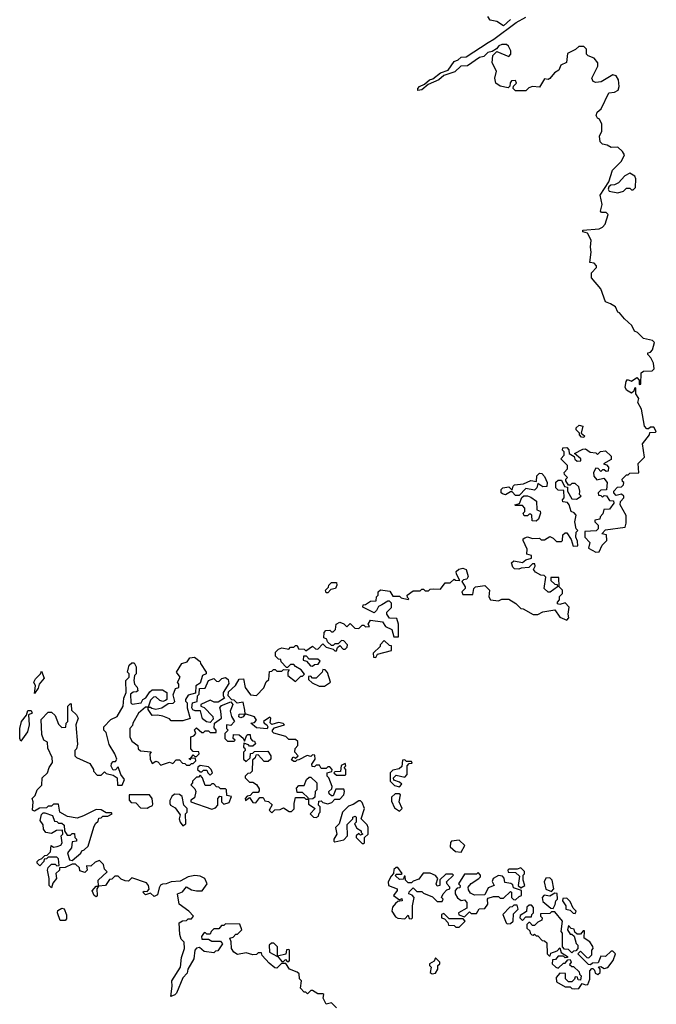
# Model space of a CAD drawing. Extents: x 2528705 to 2678277, y 911730 to 1023331.
# Tile 40 of 241: x 2595868 to 2599600, y 927598 to 933367. Entities that reach past the tile are written whole.
import ezdxf

# ---------------------------------------------------------------- set-up
doc = ezdxf.new("R2010")
doc.units = 0

msp = doc.modelspace()

# ---------------------------------------------------------------- linework, layer by layer
at = {"layer": '0CON20XD'}
for points in [[(2598945, 933020), (2598915, 932972.5), (2598873.3, 932976.7), (2598851.7, 932968.3), (2598835, 932950), (2598775, 932950), (2598760, 932965), (2598761.7, 932978.3), (2598780, 932995), (2598775, 933010), (2598751.7, 933008.3), (2598743, 932997), (2598741.7, 932978.3), (2598731.7, 932968.3), (2598685, 932977.5), (2598660, 932995), (2598652.5, 933025), (2598663.3, 933065), (2598637.5, 933115), (2598641.7, 933158.3), (2598665, 933180), (2598735, 933152.5), (2598747.5, 933165), (2598746.7, 933185), (2598733, 933213), (2598721.7, 933221.7), (2598695, 933222.5), (2598677.5, 933215), (2598663, 933197), (2598638.3, 933181.7), (2598612.5, 933175), (2598588.8, 933151.2), (2598562.5, 933145), (2598492.5, 933097.5), (2598454.6, 933095.4), (2598417.8, 933062.2), (2598355, 933040), (2598325.3, 933014.7), (2598261.7, 932988.3), (2598225, 932955.6), (2598202.3, 932952.3), (2598202.5, 932965), (2598211.5, 932975), (2598241.2, 932988.8), (2598271.1, 933015), (2598289.4, 933020.6), (2598335, 933056.4), (2598379.2, 933070.8), (2598415, 933123.1), (2598437.9, 933132.1), (2598455, 933148.1), (2598485, 933150), (2598615, 933234.2), (2598647.6, 933252.4), (2598779.1, 933350.9), (2598835, 933381.4)], [(2598745, 933367.5), (2598705, 933331.2), (2598665, 933357.5), (2598625, 933363.8), (2598612.5, 933385)], [(2597188.3, 929321.7), (2597178.3, 929368.3), (2597143, 929363), (2597125, 929380), (2597111.7, 929381.7), (2597090, 929405), (2597091.7, 929428.3), (2597133, 929467), (2597155, 929502.5), (2597180, 929505), (2597190, 929455), (2597221.7, 929411.7), (2597255, 929407.5), (2597298.3, 929451.7), (2597311.7, 929488.3), (2597328.3, 929501.7), (2597331.7, 929548.3), (2597345, 929550), (2597355, 929560), (2597365, 929560), (2597375, 929550), (2597405, 929550), (2597415, 929560), (2597448.3, 929558.3), (2597440, 929545), (2597440, 929525), (2597485, 929490), (2597515, 929520), (2597525, 929520), (2597538.3, 929531.7), (2597518.3, 929558.3), (2597485, 929577.5), (2597475, 929590), (2597455, 929590), (2597438.3, 929571.7), (2597431.7, 929571.7), (2597400, 929605), (2597398.3, 929618.3), (2597385, 929620), (2597368.3, 929638.3), (2597368.3, 929661.7), (2597385, 929680), (2597405, 929687.5), (2597445, 929680), (2597455, 929690), (2597475, 929690), (2597485, 929700), (2597495, 929700), (2597501.7, 929681.7), (2597535, 929680), (2597545, 929670), (2597585, 929697.5), (2597601.7, 929681.7), (2597615, 929680), (2597645, 929710), (2597665, 929690), (2597705, 929680), (2597715, 929670), (2597725, 929670), (2597731.7, 929688.3), (2597745, 929700), (2597765, 929680), (2597775, 929680), (2597788.3, 929691.7), (2597790, 929705), (2597768.3, 929728.3), (2597755, 929730), (2597735, 929710), (2597715, 929710), (2597705, 929700), (2597695, 929700), (2597671.7, 929721.7), (2597668.3, 929738.3), (2597650, 929745), (2597653, 929777), (2597661.7, 929788.3), (2597685, 929790), (2597695, 929780), (2597705, 929780), (2597720, 929795), (2597722.5, 929825), (2597745, 929836.7), (2597768.3, 929828.3), (2597785, 929810), (2597805, 929830), (2597831.7, 929801.7), (2597855, 929800), (2597875, 929820), (2597885, 929820), (2597895, 929810), (2597918.3, 929811.7), (2597910, 929825), (2597925, 929850), (2597995, 929840), (2598011.7, 929811.7), (2598050, 929795), (2598061.7, 929751.7), (2598088.3, 929751.7), (2598087.5, 929825), (2598078.3, 929858.3), (2598035, 929860), (2598020, 929885), (2598020, 929895), (2598047.5, 929922.5), (2598048.3, 929948.3), (2598035, 929960), (2598025, 929960), (2597991.7, 929938.3), (2597971.7, 929928.3), (2597960, 929905), (2597945, 929892.5), (2597880, 929925), (2597881.7, 929938.3), (2597895, 929940), (2597925, 929960), (2597958.3, 929961.7), (2597960, 929985), (2597970, 929995), (2597970, 930015), (2597983, 930027), (2598038.3, 930018.3), (2598055, 929990), (2598095, 929990), (2598105, 929980), (2598145, 929970), (2598150, 929975), (2598141.7, 929981.7), (2598140, 929995), (2598175, 930020), (2598215, 930020), (2598225, 930030), (2598235, 930030), (2598245, 930020), (2598265, 930020), (2598275, 930030), (2598295, 930032.5), (2598335, 930030), (2598363, 930067), (2598391.7, 930068.3), (2598415, 930090), (2598422.5, 930082.5), (2598448.3, 930081.7), (2598428.3, 930118.3), (2598427.5, 930135), (2598442.3, 930147.7), (2598465, 930154), (2598485.8, 930145.8), (2598497.5, 930105), (2598490, 930090), (2598470, 930085), (2598460, 930075), (2598480, 930045), (2598480, 930035), (2598460, 930015), (2598465, 930000), (2598525, 930000), (2598530, 930035), (2598540, 930045), (2598595, 930052.5), (2598622.5, 930025), (2598617.5, 929985), (2598628.3, 929968.3), (2598675, 929962.5), (2598695, 929972.5), (2598735, 929972.5), (2598776.4, 929946.4), (2598805, 929917.5), (2598820, 929915), (2598877, 929883), (2598905, 929882.5), (2598935, 929897.5), (2599005, 929910), (2599035, 929867.5), (2599075, 929850), (2599087.5, 929862.5), (2599082.5, 929885), (2599090, 929925), (2599065, 929950), (2599035, 929940), (2599020, 929945), (2599020, 929955), (2599031.7, 929968.3), (2599033, 929987), (2599050, 930005), (2599050, 930025), (2599030, 930045), (2599028.3, 930098.3), (2598981.7, 930098.3), (2598981.7, 930081.7), (2599005, 930060), (2599018.3, 930058.3), (2599020, 930045), (2598977, 930013), (2598965, 930012.5), (2598942.5, 930035), (2598951.7, 930101.7), (2598941.7, 930111.7), (2598923.6, 930113.6), (2598890.7, 930130.7), (2598880, 930145), (2598890, 930165), (2598888.3, 930178.3), (2598875, 930180), (2598851.7, 930158.3), (2598807, 930153), (2598793, 930147), (2598769.3, 930149.3), (2598759.3, 930159.3), (2598750, 930185), (2598765, 930197.5), (2598815, 930187.5), (2598835, 930202.5), (2598868.3, 930211.7), (2598868.3, 930228.3), (2598840, 930235), (2598842.5, 930265), (2598820, 930315), (2598820, 930325), (2598828.3, 930331.7), (2598845, 930337.5), (2598875, 930327.5), (2598915, 930330), (2598925, 930320), (2598945, 930320), (2598975, 930340), (2598995, 930330), (2599015, 930310), (2599045, 930310), (2599050, 930315), (2599051.7, 930348.3), (2599065, 930360), (2599075, 930360), (2599101.7, 930321.7), (2599111.7, 930281.7), (2599140, 930285), (2599138.3, 930311.7), (2599127.5, 930335), (2599130, 930365), (2599140, 930375), (2599130, 930385), (2599122.5, 930425), (2599130, 930465), (2599118.3, 930478.3), (2599100, 930485), (2599090, 930525), (2599078.3, 930538.3), (2599051.7, 930541.7), (2599050, 930555), (2599060, 930565), (2599058.3, 930608.3), (2599025, 930610), (2599010, 930625), (2599011.7, 930658.3), (2599025, 930670), (2599045, 930670), (2599061.7, 930631.7), (2599078.3, 930628.3), (2599080, 930605), (2599105, 930560), (2599131.7, 930558.3), (2599160, 930575), (2599150, 930585), (2599152.5, 930605), (2599145, 930630), (2599125, 930650), (2599105, 930650), (2599095, 930640), (2599085, 930640), (2599070, 930665), (2599070, 930675), (2599080, 930685), (2599061.7, 930701.7), (2599060, 930715), (2599080, 930735), (2599080, 930755), (2599040, 930795), (2599060, 930815), (2599060, 930835), (2599050, 930845), (2599051.7, 930858.3), (2599075, 930860), (2599087, 930847), (2599090, 930825), (2599118.3, 930808.3), (2599121.7, 930791.7), (2599135, 930780), (2599158.3, 930781.7), (2599157.5, 930795), (2599120, 930825), (2599168.3, 930851.7), (2599185, 930852.5), (2599213, 930833), (2599245, 930830), (2599255, 930820), (2599273, 930837), (2599301.7, 930841.7), (2599335, 930810), (2599335, 930790), (2599290, 930765), (2599308.3, 930758.3), (2599320, 930745), (2599318.3, 930721.7), (2599305, 930720), (2599295, 930730), (2599285, 930730), (2599275, 930720), (2599258.3, 930738.3), (2599245, 930740), (2599232.5, 930715), (2599233, 930693), (2599251.7, 930671.7), (2599291.7, 930681.7), (2599312.5, 930655), (2599308.3, 930611.7), (2599275, 930610), (2599260, 930595), (2599261.7, 930581.7), (2599275, 930580), (2599285, 930570), (2599290, 930575), (2599295, 930580), (2599308.3, 930578.3), (2599325, 930550), (2599348.3, 930548.3), (2599350, 930535), (2599325, 930500), (2599291.7, 930498.3), (2599287, 930473), (2599270, 930455), (2599268.3, 930441.7), (2599240, 930435), (2599240, 930425), (2599260, 930405), (2599260, 930385), (2599248.3, 930371.7), (2599181.7, 930368.3), (2599180, 930335), (2599210, 930305), (2599201.7, 930271.7), (2599245, 930247.5), (2599265, 930250), (2599281.7, 930288.3), (2599310, 930315), (2599308.3, 930348.3), (2599280, 930355), (2599301.7, 930378.3), (2599416.7, 930393.3), (2599423, 930417), (2599423, 930463), (2599387.5, 930525), (2599390, 930545), (2599410, 930565), (2599410, 930575), (2599395, 930587.5), (2599365, 930580), (2599350, 930595), (2599350, 930605), (2599371.7, 930628.3), (2599395, 930630), (2599408.3, 930641.7), (2599410, 930655), (2599401.7, 930661.7), (2599400, 930675), (2599425, 930700), (2599435, 930700), (2599445, 930710), (2599498.3, 930711.7), (2599493, 930767), (2599530, 930805), (2599518.3, 930881.7), (2599560, 930935), (2599561.7, 930948.3), (2599595, 930950), (2599600, 930955), (2599585, 930980), (2599565, 930980), (2599555, 930970), (2599545, 930970), (2599530, 930985), (2599512.5, 931085), (2599492.5, 931125), (2599497, 931147), (2599480, 931175), (2599480, 931210), (2599471.7, 931208.3), (2599468.3, 931191.7), (2599455, 931180), (2599425, 931197.5), (2599417.5, 931215), (2599423, 931247), (2599431.7, 931258.3), (2599455, 931250), (2599485, 931270), (2599500, 931255), (2599500, 931230), (2599508.3, 931231.7), (2599511.7, 931298.3), (2599525, 931307.5), (2599575, 931310), (2599588.3, 931321.7), (2599582.5, 931355), (2599567, 931387), (2599550, 931405), (2599550, 931415), (2599565, 931420), (2599577, 931433), (2599590, 931475), (2599577, 931487), (2599525, 931500), (2599490, 931535), (2599471.7, 931541.7), (2599456.4, 931576.4), (2599413.6, 931613.6), (2599385, 931650), (2599373.6, 931653.6), (2599360, 931685), (2599331.7, 931701.7), (2599302.5, 931715), (2599275, 931790), (2599220, 931855), (2599220, 931885), (2599250, 931915), (2599250, 931925), (2599235, 931940), (2599210, 931945), (2599217.5, 932005), (2599213.3, 932035), (2599217.5, 932075), (2599196.7, 932116.7), (2599170, 932125), (2599170, 932135), (2599265, 932142.5), (2599285, 932152.5), (2599300.7, 932169.3), (2599317.5, 932225), (2599305, 932237.5), (2599278.3, 932238.3), (2599272.5, 932245), (2599282.5, 932285), (2599270.7, 932339.3), (2599322.5, 932417.5), (2599344, 932486), (2599395, 932537.5), (2599412.5, 932575), (2599402.5, 932595), (2599375, 932620), (2599335, 932617.5), (2599311.7, 932631.7), (2599285, 932637.5), (2599271.7, 932651.7), (2599267.5, 932685), (2599280, 932715), (2599280, 932755), (2599267.5, 932785), (2599255, 932790), (2599247.5, 932805), (2599252.5, 932825), (2599277.5, 932845), (2599320.7, 932939.3), (2599355, 932943.3), (2599376.7, 932955), (2599382, 932975), (2599378, 933015), (2599365, 933038.8), (2599345, 933044.2), (2599276.4, 933003.6), (2599245, 933000), (2599230, 933005), (2599222.5, 933025), (2599257.5, 933095), (2599257.5, 933115), (2599235, 933142.5), (2599200, 933155), (2599190, 933165), (2599190, 933195), (2599175, 933210), (2599145, 933210), (2599126.7, 933193.3), (2599080, 933170), (2599073, 933117), (2599040, 933100), (2599029.3, 933070.7), (2599002.5, 933055), (2598976.4, 933023.6), (2598965, 933017.5), (2598945, 933020)], [(2599375, 932353.3), (2599407, 932363), (2599425, 932380), (2599445, 932380), (2599455, 932370), (2599465, 932370), (2599477.5, 932385), (2599480, 932435), (2599475, 932450), (2599445, 932467.5), (2599415, 932452.5), (2599378.8, 932411.2), (2599355, 932400), (2599332.5, 932397.5), (2599321.7, 932388.3), (2599317.5, 932375), (2599323, 932363), (2599375, 932353.3)], [(2599175, 930920), (2599161.7, 930921.7), (2599150, 930935), (2599150, 930945), (2599130, 930965), (2599130, 930975), (2599148.3, 930991.7), (2599170, 930985), (2599160, 930945), (2599178.3, 930928.3), (2599175, 930920)], [(2598795, 930580), (2598775, 930580), (2598755, 930600), (2598745, 930600), (2598715, 930582.5), (2598698.3, 930588.3), (2598690, 930595), (2598690, 930615), (2598700, 930625), (2598735, 930630), (2598755, 930610), (2598760, 930635), (2598768.3, 930641.7), (2598821.7, 930648.3), (2598865, 930667.5), (2598898.3, 930661.7), (2598900, 930695), (2598915, 930710), (2598928.3, 930708.3), (2598945, 930690), (2598960, 930655), (2598958.3, 930631.7), (2598935, 930630), (2598905, 930650), (2598900, 930625), (2598885, 930610), (2598835, 930620), (2598795, 930580)], [(2598895, 930430), (2598871.7, 930431.7), (2598870, 930465), (2598865, 930470), (2598855, 930470), (2598845, 930460), (2598825, 930460), (2598820, 930475), (2598830, 930485), (2598830, 930505), (2598815, 930520), (2598775, 930520), (2598770, 930525), (2598798.3, 930531.7), (2598811.7, 930568.3), (2598823, 930577), (2598845, 930577.5), (2598865, 930570), (2598897, 930547), (2598900, 930495), (2598918.3, 930488.3), (2598920, 930475), (2598908.3, 930441.7), (2598895, 930430)], [(2597675, 930010), (2597665, 930010), (2597660, 930025), (2597678.3, 930041.7), (2597680, 930055), (2597695, 930070), (2597725, 930070), (2597727.5, 930055), (2597720, 930035), (2597691.7, 930028.3), (2597675, 930010)], [(2597955, 929630), (2597965, 929650), (2598048.3, 929671.7), (2598048.3, 929698.3), (2598035, 929700), (2598005, 929730), (2597980, 929705), (2597980, 929695), (2597940, 929655), (2597941.7, 929631.7), (2597955, 929630)], [(2596293, 928263), (2596315, 928290), (2596330, 928290), (2596327.5, 928325), (2596380, 928375), (2596365, 928390), (2596358.3, 928418.3), (2596335, 928440), (2596309.3, 928430.7), (2596285, 928407.5), (2596260, 928410), (2596262.5, 928385), (2596249.3, 928370.7), (2596220.7, 928380.7), (2596217.5, 928397.5), (2596195, 928420), (2596175, 928420), (2596135, 928400), (2596101.7, 928398.3), (2596100, 928385), (2596080, 928365), (2596082.5, 928335), (2596061.7, 928308.3), (2596055, 928280), (2596040, 928295), (2596040, 928335), (2596030, 928385), (2596035, 928400), (2596055, 928420), (2596075, 928420), (2596085, 928410), (2596098.3, 928411.7), (2596095, 928450), (2596085, 928460), (2596035, 928460), (2596025, 928450), (2596011.7, 928448.3), (2596010, 928435), (2595985, 928410), (2595970, 928425), (2595970, 928435), (2595980, 928445), (2595998.3, 928451.7), (2596015, 928470), (2596028.3, 928471.7), (2596048.3, 928491.7), (2596051.7, 928528.3), (2596065, 928520), (2596087, 928523), (2596108.3, 928531.7), (2596117.5, 928545), (2596110, 928585), (2596120, 928595), (2596118.3, 928618.3), (2596083, 928617), (2596055, 928600), (2596020, 928605), (2596007.5, 928625), (2596005, 928650), (2595987.5, 928675), (2595995, 928710), (2596005, 928720), (2596015, 928720), (2596060, 928705), (2596071.7, 928671.7), (2596085, 928670), (2596095, 928660), (2596115, 928660), (2596128.3, 928648.3), (2596130, 928615), (2596145, 928590), (2596165, 928590), (2596175, 928600), (2596188.3, 928598.3), (2596190, 928575), (2596200, 928565), (2596200, 928555), (2596175, 928550), (2596171.2, 928515), (2596148.8, 928485), (2596160, 928445), (2596175, 928440), (2596226.4, 928483.6), (2596231.7, 928498.3), (2596245, 928502.5), (2596270, 928525), (2596303, 928637), (2596311.7, 928658.3), (2596328.3, 928671.7), (2596331.7, 928688.3), (2596345, 928690), (2596355, 928700), (2596385, 928700), (2596410, 928715), (2596405, 928720), (2596375, 928720), (2596345, 928737.5), (2596315, 928740), (2596241.7, 928701.7), (2596205, 928688), (2596148.3, 928698.3), (2596102.5, 928725), (2596095, 928770), (2596065, 928770), (2596055, 928760), (2596035, 928760), (2596025, 928750), (2595983, 928747), (2595955, 928730), (2595942.5, 928735), (2595947.5, 928785), (2595940, 928805), (2595958.3, 928821.7), (2595970, 928855), (2595998.3, 928881.7), (2596000, 928925), (2596030, 928955), (2596040, 928985), (2596060, 929015), (2596057.5, 929045), (2596031.7, 929098.3), (2596030, 929135), (2596010, 929145), (2595998.3, 929178.3), (2595993, 929267), (2596035, 929310), (2596055, 929310), (2596075, 929290), (2596095, 929240), (2596115, 929220), (2596138.3, 929221.7), (2596140, 929245), (2596150, 929255), (2596150, 929345), (2596165, 929360), (2596170, 929355), (2596171.7, 929321.7), (2596200, 929295), (2596210, 929275), (2596197.5, 929235), (2596206.7, 929123.3), (2596200, 929095), (2596190, 929085), (2596190, 929055), (2596200, 929045), (2596279.3, 929009.3), (2596300, 928975), (2596300, 928965), (2596321.7, 928941.7), (2596345, 928940), (2596365, 928960), (2596375, 928950), (2596415, 928940), (2596440, 928925), (2596441.7, 928881.7), (2596468.3, 928881.7), (2596482.5, 928915), (2596460, 928945), (2596445, 928990), (2596428.3, 928971.7), (2596415, 928970), (2596403, 928993), (2596405, 929010), (2596415, 929020), (2596428.3, 929021.7), (2596436.7, 929035), (2596426, 929065), (2596391.2, 929121.2), (2596375, 929190), (2596360, 929205), (2596360, 929225), (2596402.5, 929267.5), (2596438.8, 929285), (2596473.8, 929345), (2596478.3, 929391.7), (2596492.5, 929425), (2596490, 929495), (2596510, 929515), (2596510, 929535), (2596500, 929545), (2596505, 929570), (2596510, 929585), (2596525, 929600), (2596538.3, 929598.3), (2596550, 929575), (2596550, 929535), (2596540, 929525), (2596537.5, 929495), (2596540, 929475), (2596557, 929457), (2596560, 929435), (2596551.7, 929428.3), (2596533, 929427), (2596517.5, 929415), (2596520, 929365), (2596527.5, 929357.5), (2596580, 929365), (2596590, 929385), (2596606.2, 929393.8), (2596630.7, 929429.3), (2596645, 929440), (2596705, 929440), (2596730, 929425), (2596730, 929385), (2596721.7, 929378.3), (2596707.5, 929372.5), (2596688.3, 929378.3), (2596665, 929400), (2596653, 929397), (2596635, 929380), (2596620, 929340), (2596635, 929340), (2596642.5, 929332.5), (2596665, 929327.5), (2596700, 929335), (2596738.3, 929361.7), (2596767.5, 929362.5), (2596777.5, 929372.5), (2596768.3, 929411.7), (2596781.7, 929448.3), (2596800, 929455), (2596800, 929475), (2596792.5, 929485), (2596807.5, 929515), (2596787.5, 929545), (2596817.5, 929595), (2596850, 929605), (2596865, 929627.5), (2596891.7, 929631.7), (2596926.4, 929606.4), (2596927.5, 929595), (2596960, 929545), (2596960, 929535), (2596940, 929525), (2596925, 929480), (2596900, 929465), (2596898.3, 929421.7), (2596855, 929410), (2596840, 929385), (2596840, 929375), (2596850, 929365), (2596850, 929335), (2596866.7, 929273.3), (2596825, 929260), (2596755, 929260), (2596745, 929270), (2596706.4, 929286.4), (2596675, 929292.5), (2596645, 929290), (2596620, 929325), (2596620, 929340), (2596605, 929340), (2596564, 929305), (2596530, 929245), (2596528.3, 929231.7), (2596512.5, 929215), (2596512.5, 929165), (2596525, 929140), (2596560, 929115), (2596562.5, 929095), (2596575, 929083.3), (2596638.3, 929078.3), (2596630, 929065), (2596633.3, 929035), (2596645, 929010), (2596665, 929022.5), (2596678.3, 929018.3), (2596695, 929000), (2596710, 929005), (2596745, 929017.5), (2596765, 929010), (2596785, 929030), (2596805, 929030), (2596821.7, 929011.7), (2596835, 929010), (2596845, 929000), (2596865, 929000), (2596875, 929010), (2596885, 929010), (2596900, 929025), (2596898.3, 929038.3), (2596870, 929040), (2596865, 929030), (2596861.7, 929038.3), (2596870, 929040), (2596885, 929060), (2596895, 929050), (2596905, 929050), (2596920, 929065), (2596918.3, 929078.3), (2596885, 929080), (2596870, 929095), (2596870, 929165), (2596888.3, 929171.7), (2596900, 929185), (2596893, 929207), (2596905, 929217.5), (2596935, 929190), (2596945, 929190), (2596955, 929200), (2596975, 929200), (2596985, 929190), (2597020, 929190), (2597020, 929205), (2597008.3, 929218.3), (2597010, 929245), (2597050, 929275), (2597047.5, 929315), (2597040, 929335), (2597051.7, 929348.3), (2597105, 929370), (2597117.5, 929355), (2597102.5, 929315), (2597110, 929285), (2597127.5, 929255), (2597105, 929232.5), (2597080, 929235), (2597080, 929215), (2597090, 929205), (2597070, 929185), (2597070, 929155), (2597085, 929140), (2597125, 929140), (2597130, 929145), (2597120, 929155), (2597121.7, 929178.3), (2597155, 929177.5), (2597178.3, 929158.3), (2597185, 929140), (2597200, 929175), (2597205, 929180), (2597218.3, 929178.3), (2597220, 929155), (2597231.7, 929141.7), (2597245, 929140), (2597250, 929125), (2597235, 929110), (2597215, 929110), (2597208.3, 929118.3), (2597181.7, 929128.3), (2597180, 929105), (2597188.3, 929098.3), (2597190, 929085), (2597180, 929075), (2597180, 929035), (2597195, 929020), (2597218.3, 929041.7), (2597221.7, 929068.3), (2597235, 929070), (2597245, 929080), (2597321.7, 929081.7), (2597340, 929055), (2597340, 929035), (2597325, 929020), (2597301.7, 929021.7), (2597265, 929060), (2597251.7, 929058.3), (2597248.3, 929041.7), (2597231.7, 929028.3), (2597230, 928965), (2597218.3, 928951.7), (2597205, 928950), (2597190, 928935), (2597190, 928925), (2597215, 928900), (2597235, 928900), (2597256.4, 928886.4), (2597271.7, 928861.7), (2597271.7, 928848.3), (2597265, 928840), (2597235, 928840), (2597218.3, 928821.7), (2597201.7, 928818.3), (2597190, 928805), (2597191.7, 928791.7), (2597215, 928810), (2597235, 928780), (2597251.7, 928778.3), (2597275, 928810), (2597295, 928810), (2597305, 928790), (2597327, 928787), (2597347, 928767), (2597330, 928735), (2597345, 928720), (2597363, 928737), (2597395, 928740), (2597415, 928750), (2597448.3, 928728.3), (2597461.7, 928728.3), (2597477, 928743), (2597477.5, 928775), (2597485, 928810), (2597535, 928810), (2597545, 928800), (2597560, 928800), (2597558.3, 928808.3), (2597525, 928840), (2597495, 928840), (2597490, 928865), (2597505, 928880), (2597535, 928880), (2597550, 928915), (2597565, 928930), (2597575, 928930), (2597610, 928895), (2597610, 928855), (2597600, 928845), (2597598.3, 928811.7), (2597587, 928803), (2597560, 928800), (2597561.7, 928771.7), (2597600, 928745), (2597570, 928715), (2597590, 928695), (2597605, 928692.5), (2597620, 928700), (2597622.5, 928717.5), (2597630, 928725), (2597630, 928755), (2597620, 928765), (2597621.7, 928788.3), (2597635, 928790), (2597645, 928780), (2597675, 928772.5), (2597698.3, 928781.7), (2597715, 928800), (2597745, 928800), (2597767.5, 928825), (2597772.5, 928845), (2597768.3, 928858.3), (2597721.7, 928858.3), (2597705, 928820), (2597695, 928820), (2597681.7, 928831.7), (2597680, 928845), (2597698.3, 928861.7), (2597700, 928875), (2597680, 928925), (2597670, 928935), (2597670, 928955), (2597698.3, 928961.7), (2597700, 928975), (2597685, 928990), (2597675, 928990), (2597665, 928980), (2597635, 928980), (2597625, 929000), (2597605, 929000), (2597595, 928990), (2597581.7, 928991.7), (2597580, 929005), (2597600, 929035), (2597598.3, 929058.3), (2597585, 929060), (2597575, 929050), (2597553, 929057), (2597505, 929030), (2597491.7, 929028.3), (2597485, 929020), (2597475, 929020), (2597461.7, 929031.7), (2597471.7, 929048.3), (2597485, 929040), (2597500, 929055), (2597480, 929075), (2597483, 929097), (2597497.5, 929115), (2597498.3, 929138.3), (2597485, 929150), (2597445, 929150), (2597427, 929167), (2597357.5, 929187.5), (2597350, 929195), (2597350, 929205), (2597361.2, 929218.8), (2597420, 929235), (2597413, 929243), (2597385, 929250), (2597345, 929237.5), (2597337, 929247), (2597340, 929275), (2597335, 929280), (2597297.5, 929255), (2597300, 929245), (2597316.4, 929236.4), (2597322.5, 929225), (2597318.3, 929211.7), (2597255, 929217.5), (2597222.5, 929245), (2597245, 929250), (2597256.1, 929263.9), (2597245, 929282.5), (2597190, 929300), (2597177, 929283), (2597165, 929277.5), (2597151.7, 929281.7), (2597155, 929297.5), (2597190, 929300), (2597188.3, 929321.7)], [(2597585, 929580), (2597595, 929590), (2597618.3, 929591.7), (2597628.3, 929608.3), (2597615, 929620), (2597565, 929620), (2597548.3, 929638.3), (2597531.7, 929638.3), (2597530, 929615), (2597548.3, 929608.3), (2597571.7, 929581.7), (2597585, 929580)], [(2595955, 929420), (2595960, 929465), (2595950, 929485), (2595960, 929505), (2595990, 929535), (2595995, 929550), (2596011.7, 929508.3), (2595982.5, 929475), (2595975, 929450), (2595955, 929420)], [(2597655, 929462.5), (2597690, 929485), (2597671.7, 929541.7), (2597658.3, 929558.3), (2597645, 929560), (2597640, 929545), (2597605, 929510), (2597585, 929510), (2597575, 929520), (2597561.7, 929518.3), (2597561.7, 929501.7), (2597581.7, 929481.7), (2597623, 929463), (2597655, 929462.5)], [(2596985, 929250), (2596963, 929253), (2596940, 929270), (2596928.3, 929318.3), (2596897, 929317), (2596883.6, 929323.6), (2596877.5, 929335), (2596880, 929365), (2596908.3, 929371.7), (2596910, 929405), (2596920, 929415), (2596921.7, 929448.3), (2596955, 929450), (2596973.6, 929496.4), (2597005, 929507.5), (2597021.7, 929491.7), (2597035, 929490), (2597053.3, 929506.7), (2597075, 929512.5), (2597090.7, 929500.7), (2597093, 929477), (2597060, 929425), (2597060, 929405), (2597068.3, 929391.7), (2597031.7, 929368.3), (2597008.3, 929368.3), (2596985, 929380), (2596930, 929355), (2596930, 929345), (2596948.3, 929338.3), (2597000, 929285), (2597001.7, 929268.3), (2596985, 929250)], [(2595875, 929140), (2595867.5, 929155), (2595867.5, 929215), (2595877.5, 929255), (2595908.3, 929291.7), (2595915, 929320), (2595935, 929320), (2595940, 929305), (2595920, 929295), (2595922.5, 929235), (2595913.3, 929195), (2595875, 929140)], [(2598095, 928872.5), (2598108.3, 928888.3), (2598095, 928900), (2598061.7, 928911.7), (2598060, 928925), (2598075, 928940), (2598125, 928930), (2598140, 928945), (2598140, 928995), (2598151.7, 929008.3), (2598168.3, 929011.7), (2598165, 929020), (2598135, 929020), (2598125, 929030), (2598111.7, 929028.3), (2598108.3, 928991.7), (2598091.7, 928978.3), (2598055, 928970), (2598040, 928955), (2598040, 928905), (2598065, 928880), (2598095, 928872.5)], [(2596985, 928940), (2596997.5, 928955), (2596990, 928975), (2596975, 928990), (2596925, 928997.5), (2596911.7, 928988.3), (2596910, 928975), (2596925, 928960), (2596935, 928960), (2596945, 928970), (2596965, 928970), (2596970, 928955), (2596985, 928940)], [(2597775, 928940), (2597780, 928945), (2597780, 928975), (2597770, 928985), (2597780, 928995), (2597775, 929010), (2597751.7, 928998.3), (2597748.3, 928961.7), (2597715, 928960), (2597710, 928955), (2597725, 928940), (2597775, 928940)], [(2596995, 928742.5), (2597015, 928750), (2597030, 928765), (2597030, 928805), (2597041.7, 928818.3), (2597050, 928815), (2597050, 928785), (2597065, 928770), (2597095, 928780), (2597110, 928815), (2597081.7, 928821.7), (2597080, 928855), (2597075, 928860), (2597045, 928860), (2597035, 928870), (2597021.7, 928871.7), (2597005, 928890), (2596995, 928890), (2596985, 928880), (2596955, 928880), (2596940, 928925), (2596925, 928940), (2596915, 928930), (2596905, 928930), (2596880, 928905), (2596880, 928895), (2596870, 928885), (2596895, 928860), (2596900, 928845), (2596891.7, 928808.3), (2596870, 928795), (2596870, 928785), (2596995, 928742.5)], [(2596615, 928747.5), (2596625, 928752.5), (2596646.4, 928763.6), (2596648.3, 928771.7), (2596644, 928805), (2596628.8, 928825), (2596510, 928825), (2596510, 928795), (2596521.7, 928781.7), (2596548.3, 928778.3), (2596575, 928750), (2596615, 928747.5)], [(2596825, 928644), (2596842.5, 928655), (2596840, 928715), (2596850, 928725), (2596850, 928745), (2596830, 928765), (2596820, 928815), (2596805, 928827.5), (2596775, 928830), (2596760, 928815), (2596748.3, 928791.7), (2596747.5, 928775), (2596752.5, 928765), (2596779.5, 928749.5), (2596808.3, 928708.3), (2596803.3, 928685), (2596807.5, 928665), (2596825, 928644)], [(2598095, 928730), (2598110, 928745), (2598092.5, 928785), (2598100, 928825), (2598091.7, 928831.7), (2598068.3, 928831.7), (2598048.3, 928811.7), (2598048.3, 928788.3), (2598065, 928750), (2598095, 928730)], [(2597885, 928540), (2597890, 928545), (2597890, 928575), (2597910, 928595), (2597910, 928635), (2597905, 928650), (2597870, 928685), (2597890, 928745), (2597875, 928780), (2597865, 928790), (2597855, 928790), (2597821.7, 928768.3), (2597795, 928760), (2597760, 928725), (2597740, 928655), (2597720, 928635), (2597727.5, 928595), (2597710, 928565), (2597710, 928555), (2597715, 928550), (2597767.5, 928562.5), (2597790, 928585), (2597788.3, 928651.7), (2597820, 928685), (2597820, 928695), (2597835, 928700), (2597840, 928695), (2597840, 928665), (2597830, 928655), (2597845, 928630), (2597870, 928615), (2597870, 928605), (2597880, 928595), (2597865, 928590), (2597855, 928600), (2597840, 928585), (2597840, 928575), (2597875, 928540), (2597885, 928540)], [(2598455, 928490), (2598478.3, 928528.3), (2598445, 928560), (2598400, 928555), (2598393, 928547), (2598391.7, 928521.7), (2598423, 928493), (2598455, 928490)], [(2598165, 928100), (2598170, 928105), (2598170, 928175), (2598180, 928225), (2598168.3, 928238.3), (2598150, 928245), (2598151.7, 928258.3), (2598175, 928280), (2598195, 928260), (2598225, 928260), (2598235, 928250), (2598288.3, 928228.3), (2598315, 928200), (2598345, 928200), (2598350, 928215), (2598340, 928225), (2598350, 928245), (2598371.7, 928268.3), (2598390, 928275), (2598390, 928285), (2598373, 928303), (2598370, 928315), (2598410, 928355), (2598405, 928360), (2598365, 928360), (2598331.7, 928328.3), (2598330, 928295), (2598315, 928290), (2598310, 928305), (2598320, 928335), (2598305, 928352.5), (2598275, 928367.5), (2598233, 928367), (2598208.3, 928331.7), (2598175, 928320), (2598165, 928310), (2598145, 928310), (2598130, 928325), (2598128.3, 928348.3), (2598121.7, 928348.3), (2598118.3, 928331.7), (2598095, 928330), (2598071.7, 928351.7), (2598075, 928360), (2598105, 928360), (2598110, 928365), (2598085, 928400), (2598075, 928400), (2598061.7, 928388.3), (2598060, 928365), (2598045, 928350), (2598027.5, 928315), (2598030, 928295), (2598080, 928275), (2598080, 928265), (2598060, 928235), (2598095, 928210), (2598108.3, 928218.3), (2598110, 928205), (2598085, 928200), (2598070.7, 928189.3), (2598053, 928167), (2598050, 928145), (2598070.7, 928110.7), (2598085, 928102.5), (2598125, 928100), (2598145, 928120), (2598151.7, 928101.7), (2598165, 928100)], [(2598805, 928280), (2598830, 928295), (2598820, 928325), (2598820, 928355), (2598827, 928363), (2598827, 928377), (2598805, 928397.5), (2598785, 928390), (2598735, 928390), (2598730, 928385), (2598731.7, 928371.7), (2598775, 928370), (2598798.3, 928348.3), (2598790, 928295), (2598805, 928280)], [(2597725, 927577.5), (2597696.4, 927606.4), (2597665, 927600), (2597647.5, 927635), (2597650, 927655), (2597645, 927660), (2597615, 927660), (2597585, 927680), (2597575, 927680), (2597555, 927660), (2597545, 927670), (2597535, 927670), (2597513, 927693), (2597520, 927735), (2597508.3, 927748.3), (2597506.1, 927776.1), (2597495, 927787.5), (2597450, 927805), (2597428.3, 927838.3), (2597401.7, 927838.3), (2597375, 927810), (2597363, 927813), (2597330, 927840), (2597290, 927885), (2597285, 927900), (2597265, 927900), (2597255, 927890), (2597235, 927887.5), (2597195, 927900), (2597145, 927890), (2597123.6, 927903.6), (2597110, 927925), (2597107.5, 927965), (2597100, 927985), (2597118.3, 927991.7), (2597135, 928010), (2597145, 928010), (2597170, 928035), (2597158.3, 928068.3), (2597075, 928070), (2597065, 928060), (2597050, 928060), (2597035, 928040), (2597005, 928040), (2596990, 928025), (2596985, 928010), (2596965, 928010), (2596955, 928020), (2596945, 928012.5), (2596934.2, 927995), (2596935, 927980), (2596975, 927980), (2596995, 927967.5), (2597045, 927967.5), (2597057, 927953), (2597028.3, 927911.7), (2597015, 927910), (2597005, 927900), (2596948.3, 927908.3), (2596921.7, 927931.7), (2596905, 927926.7), (2596893.8, 927915), (2596888.8, 927865), (2596854.2, 927805), (2596848.6, 927781.4), (2596825, 927752.5), (2596787, 927663), (2596777, 927653), (2596753.3, 927645), (2596761.2, 927705), (2596758.8, 927735), (2596810, 927815), (2596817, 927873), (2596833.3, 927925), (2596831.7, 927961.7), (2596815, 927980), (2596807, 928007), (2596802.5, 928075), (2596823, 928087), (2596845, 928090), (2596855, 928100), (2596875, 928100), (2596887.5, 928115), (2596860, 928145), (2596802.5, 928185), (2596792.5, 928245), (2596823, 928257), (2596845, 928287.5), (2596875, 928270), (2596905, 928262.5), (2596937, 928263), (2596967.5, 928305), (2596952.5, 928335), (2596925, 928350), (2596895, 928353.3), (2596855, 928346), (2596809.3, 928320.7), (2596755, 928316.7), (2596726.4, 928303.6), (2596705, 928302.5), (2596693.6, 928296.4), (2596685, 928280), (2596675, 928240), (2596655, 928230), (2596635, 928250), (2596605, 928240), (2596590, 928255), (2596598.3, 928261.7), (2596615, 928260), (2596627, 928273), (2596623.3, 928295), (2596610.7, 928310.7), (2596525, 928340), (2596505, 928320), (2596485, 928322.5), (2596461.7, 928331.7), (2596445, 928350), (2596425, 928350), (2596408.3, 928331.7), (2596395, 928330), (2596370, 928295), (2596330, 928290), (2596320, 928275), (2596322.5, 928235), (2596315, 928227.5), (2596303.3, 928235), (2596293, 928263)], [(2598475, 928110), (2598505, 928140), (2598515, 928130), (2598545, 928130), (2598561.7, 928158.3), (2598595, 928160), (2598612.5, 928185), (2598610, 928215), (2598615, 928220), (2598645, 928230), (2598675, 928230), (2598685, 928220), (2598705, 928220), (2598745, 928260), (2598750, 928255), (2598750, 928225), (2598761.7, 928211.7), (2598775, 928210), (2598795, 928230), (2598810, 928235), (2598810, 928265), (2598761.7, 928281.7), (2598758.3, 928298.3), (2598747, 928307), (2598711.7, 928311.7), (2598707, 928337), (2598698.3, 928348.3), (2598675, 928352.5), (2598642.5, 928335), (2598638.3, 928318.3), (2598650, 928295), (2598615, 928280), (2598595, 928240), (2598535, 928237.5), (2598510, 928250), (2598498.3, 928268.3), (2598497.5, 928285), (2598513.6, 928306.4), (2598560, 928335), (2598570, 928345), (2598570, 928355), (2598555, 928370), (2598545, 928360), (2598475, 928360), (2598440, 928305), (2598450, 928295), (2598448.3, 928281.7), (2598431.7, 928278.3), (2598420, 928265), (2598420, 928245), (2598435, 928222.5), (2598455, 928207.5), (2598475, 928210), (2598490, 928195), (2598488.3, 928161.7), (2598440, 928135), (2598441.7, 928121.7), (2598475, 928110)], [(2598985, 928260), (2599000, 928275), (2598990, 928325), (2598975, 928340), (2598953, 928337), (2598942.5, 928315), (2598953, 928273), (2598985, 928260)], [(2598995, 928160), (2599007, 928183), (2599010, 928205), (2599020, 928215), (2599018.3, 928248.3), (2599005, 928250), (2598975, 928232.5), (2598941.7, 928238.3), (2598930, 928225), (2598935, 928200), (2598981.7, 928161.7), (2598995, 928160)], [(2599125, 928130), (2599130, 928145), (2599111.7, 928161.7), (2599095, 928200), (2599075, 928220), (2599051.7, 928218.3), (2599050, 928205), (2599070, 928175), (2599070, 928155), (2599095, 928150), (2599111.7, 928131.7), (2599125, 928130)], [(2596135, 928090), (2596105, 928090), (2596090, 928135), (2596091.7, 928148.3), (2596115, 928162.5), (2596128.3, 928158.3), (2596141.7, 928121.7), (2596141.7, 928098.3), (2596135, 928090)], [(2598725, 928070), (2598745, 928072.5), (2598760, 928085), (2598761.7, 928128.3), (2598790, 928155), (2598785, 928180), (2598765, 928180), (2598755, 928170), (2598741.7, 928168.3), (2598700, 928125), (2598720, 928075), (2598725, 928070)], [(2598815, 928090), (2598835, 928110), (2598868.3, 928111.7), (2598870, 928125), (2598880, 928135), (2598880, 928165), (2598868.3, 928178.3), (2598855, 928180), (2598841.7, 928168.3), (2598838.3, 928141.7), (2598801.7, 928118.3), (2598800, 928105), (2598815, 928090)], [(2598445, 928050), (2598480, 928085), (2598468.3, 928098.3), (2598385, 928100), (2598355, 928130), (2598340, 928125), (2598340, 928105), (2598358.3, 928098.3), (2598378.3, 928078.3), (2598381.7, 928061.7), (2598415, 928060), (2598425, 928050), (2598445, 928050)], [(2599118.3, 927688.3), (2599145, 927690), (2599165, 927720), (2599185, 927712.5), (2599197.5, 927715), (2599210, 927745), (2599210, 927795), (2599221.7, 927808.3), (2599228.3, 927808.3), (2599238.3, 927798.3), (2599241.7, 927781.7), (2599257, 927773), (2599270, 927785), (2599270, 927805), (2599261.7, 927818.3), (2599275, 927820), (2599295, 927807.5), (2599316.4, 927813.6), (2599347.5, 927855), (2599360, 927895), (2599345, 927910), (2599335, 927910), (2599301.7, 927878.3), (2599275, 927880), (2599258.3, 927841.7), (2599225, 927840), (2599215, 927830), (2599201.7, 927831.7), (2599140, 927895), (2599155, 927910), (2599191.7, 927871.7), (2599205, 927870), (2599221.7, 927888.3), (2599222.5, 927915), (2599230, 927925), (2599227, 927937), (2599210, 927965), (2599177.5, 927985), (2599178.3, 928028.3), (2599171.7, 928028.3), (2599155, 928010), (2599135, 928010), (2599121.7, 928021.7), (2599118.3, 928038.3), (2599101.7, 928041.7), (2599085, 928060), (2599080, 928035), (2599095, 928010), (2599105, 928010), (2599118.3, 927998.3), (2599130, 927955), (2599140, 927945), (2599140, 927925), (2599128.3, 927911.7), (2599115, 927910), (2599105, 927900), (2599085, 927920), (2599061.7, 927921.7), (2599050, 927935), (2599050, 928015), (2599042.5, 928025), (2599050, 928085), (2599005, 928140), (2598985, 928140), (2598975, 928130), (2598921.7, 928128.3), (2598920, 928115), (2598930, 928105), (2598928.3, 928091.7), (2598905, 928080), (2598885, 928060), (2598875, 928060), (2598858.3, 928078.3), (2598851.7, 928078.3), (2598840, 928065), (2598840, 928045), (2598858.3, 928028.3), (2598860, 928015), (2598870, 928005), (2598877, 928003), (2598885, 928010), (2598895, 928000), (2598905, 928000), (2598931.7, 927971.7), (2598945, 927970), (2598958.3, 927958.3), (2598960, 927895), (2598971.7, 927881.7), (2598978.3, 927881.7), (2598981.7, 927898.3), (2599018.3, 927911.7), (2599035, 927930), (2599041.7, 927901.7), (2599078.3, 927878.3), (2599078.3, 927871.7), (2599065, 927870), (2599055, 927880), (2599025, 927880), (2599008.3, 927861.7), (2598991.7, 927858.3), (2598990, 927835), (2599010, 927815), (2599025, 927810), (2599055, 927840), (2599065, 927840), (2599081.7, 927858.3), (2599095, 927860), (2599100, 927845), (2599091.7, 927831.7), (2599105, 927820), (2599115, 927820), (2599148.3, 927788.3), (2599150, 927775), (2599160, 927765), (2599155, 927740), (2599141.7, 927741.7), (2599138.3, 927758.3), (2599125, 927760), (2599120, 927745), (2599105, 927730), (2599085, 927730), (2599068.3, 927748.3), (2599068.3, 927778.3), (2599035, 927780), (2599012.5, 927755), (2599015, 927730), (2599065, 927700), (2599095, 927700), (2599105, 927690), (2599118.3, 927688.3)], [(2597380, 927880), (2597380, 927935), (2597357.5, 927957.5), (2597343, 927957), (2597330, 927945), (2597333, 927903), (2597375, 927880), (2597380, 927880)], [(2597445, 927850), (2597450, 927855), (2597450, 927915), (2597445, 927920), (2597431.7, 927918.3), (2597428.3, 927891.7), (2597380, 927880), (2597405, 927850), (2597415, 927850), (2597425, 927860), (2597435, 927850), (2597445, 927850)], [(2598285, 927777.5), (2598305, 927780), (2598320, 927805), (2598320, 927825), (2598330, 927835), (2598330, 927845), (2598305, 927870), (2598298.3, 927851.7), (2598270, 927835), (2598270, 927825), (2598280, 927815), (2598273.3, 927785), (2598285, 927777.5)]]:
    msp.add_lwpolyline(points, dxfattribs=at)

doc.saveas('drawing.dxf')
